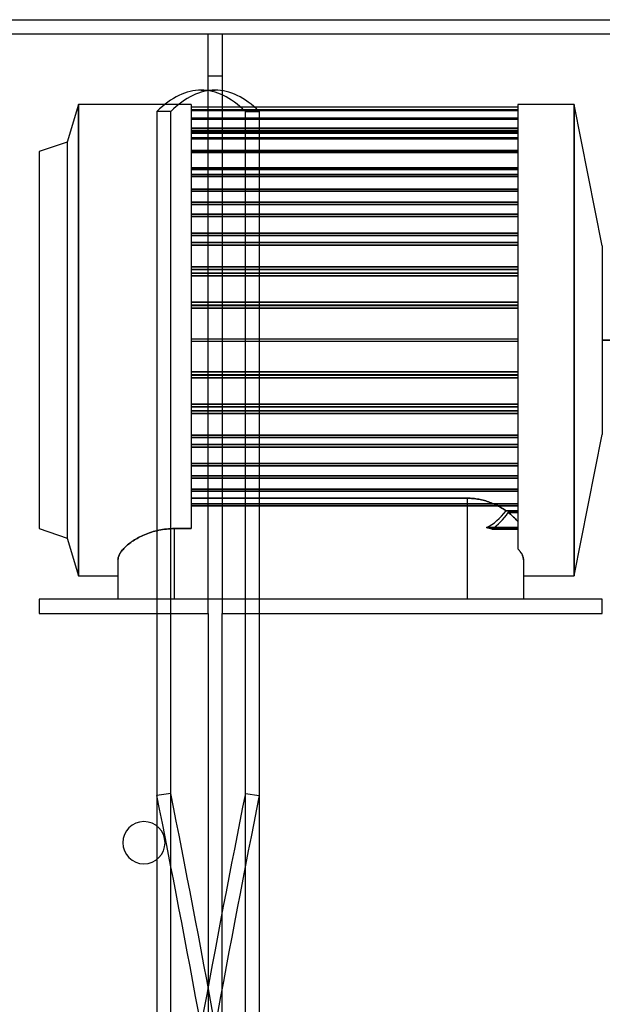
# Model space of a CAD drawing. Header units: millimetres. Extents: x -376 to 315, y -690 to 690.
# Tile 16 of 20: x -130 to 77, y 340 to 690. Entities that reach past the tile are written whole.
import ezdxf

# ---------------------------------------------------------------- set-up
doc = ezdxf.new("R2010")
doc.units = ezdxf.units.MM
doc.layers.add('MAIN-1', color=7, linetype='Continuous')
doc.layers.add('MAIN-2', color=7, linetype='Continuous')

msp = doc.modelspace()

# ---------------------------------------------------------------- linework, layer by layer
at = {"layer": 'MAIN-1'}
for p, q in [((-200, 690), (200, 690)), ((-81.39, 403.42), (-81.39, 391.58))]:
    msp.add_line(p, q, dxfattribs=at)
for start, end in [(0, 180), (180, 0)]:
    msp.add_arc((-86, 397.5), 7.5, start, end, dxfattribs=at)
at = {"layer": 'MAIN-2'}
for p, q in [((-195, 685), (195, 685)), ((-63.2, 484), (-63.2, 685)), ((-63.2, 685), (-63.2, 685)), ((-58.2, 685), (-58.2, 484)), ((-58.2, 685), (-58.2, 685)), ((-63.2, 670), (-58.2, 670)), ((-65.67, 665), (-60.73, 665)), ((-109.2, 659.88), (-113.2, 646.47)), ((-109.2, 659.88), (-109.2, 492.37)), ((-69.2, 659.88), (-109.2, 659.88)), ((-109.2, 492.37), (-109.2, 659.88)), ((-69.2, 659.88), (-69.2, 509.12)), ((-69.2, 658.88), (-69.2, 658.88)), ((46.8, 658.88), (-69.2, 658.88)), ((-69.2, 657.93), (46.8, 657.93)), ((46.8, 657.93), (-69.2, 657.93)), ((66.8, 659.88), (46.8, 659.88)), ((46.8, 659.88), (46.8, 501.99)), ((46.8, 658.88), (46.8, 658.88)), ((66.8, 659.88), (66.8, 492.37)), ((76.8, 609.62), (66.8, 659.88)), ((66.8, 492.37), (66.8, 659.88)), ((-76.45, 657.36), (-81.39, 657.36)), ((-81.39, 657.36), (-81.39, 414.31)), ((-76.45, 134.01), (-76.45, 657.36)), ((46.8, 657.78), (-69.2, 657.78)), ((-69.2, 657.78), (46.8, 657.78)), ((-69.2, 654.98), (46.8, 654.98)), ((46.8, 654.98), (-69.2, 654.98)), ((46.8, 654.67), (-69.2, 654.67)), ((-69.2, 654.67), (46.8, 654.67)), ((-49.95, 657.36), (-45.01, 657.36)), ((-49.95, 134.01), (-49.95, 657.36)), ((-45.01, 657.36), (-45.01, 134.01)), ((46.8, 651.5), (-69.2, 651.5)), ((-69.2, 651.5), (46.8, 651.5)), ((-69.2, 650.65), (46.8, 650.65)), ((46.8, 650.65), (-69.2, 650.65)), ((46.8, 650.49), (-69.2, 650.49)), ((-69.2, 650.49), (46.8, 650.49)), ((-69.2, 650.08), (46.8, 650.08)), ((46.8, 650.08), (-69.2, 650.08)), ((46.8, 649.63), (-69.2, 649.63)), ((-69.2, 649.63), (46.8, 649.63)), ((-69.2, 647.96), (46.8, 647.96)), ((46.8, 647.96), (-69.2, 647.96)), ((46.8, 647.65), (-69.2, 647.65)), ((-69.2, 647.65), (46.8, 647.65)), ((-113.2, 646.47), (-123.2, 643.12)), ((-113.2, 646.47), (-113.2, 505.77)), ((-113.2, 646.47), (-113.2, 505.77)), ((-123.2, 643.12), (-123.2, 509.12)), ((-69.2, 643.51), (46.8, 643.51)), ((46.8, 643.51), (-69.2, 643.51)), ((-69.2, 643.37), (46.8, 643.37)), ((46.8, 643.37), (-69.2, 643.37)), ((46.8, 643.06), (-69.2, 643.06)), ((-69.2, 643.06), (46.8, 643.06)), ((46.8, 642.78), (-69.2, 642.78)), ((-69.2, 642.78), (46.8, 642.78)), ((-69.2, 637.4), (46.8, 637.4)), ((46.8, 637.4), (-69.2, 637.4)), ((46.8, 636.81), (-69.2, 636.81)), ((-69.2, 636.81), (46.8, 636.81)), ((-69.2, 634.99), (46.8, 634.99)), ((46.8, 634.99), (-69.2, 634.99)), ((46.8, 634.28), (-69.2, 634.28)), ((-69.2, 634.28), (46.8, 634.28)), ((-69.2, 629.78), (46.8, 629.78)), ((46.8, 629.78), (-69.2, 629.78)), ((46.8, 629.07), (-69.2, 629.07)), ((-69.2, 629.07), (46.8, 629.07)), ((-69.2, 625.17), (46.8, 625.17)), ((46.8, 625.17), (-69.2, 625.17)), ((46.8, 624.36), (-69.2, 624.36)), ((-69.2, 624.36), (46.8, 624.36)), ((-69.2, 620.83), (46.8, 620.83)), ((46.8, 620.83), (-69.2, 620.83)), ((46.8, 620.02), (-69.2, 620.02)), ((-69.2, 620.02), (46.8, 620.02)), ((-69.2, 614.14), (46.8, 614.14)), ((46.8, 614.14), (-69.2, 614.14)), ((46.8, 613.25), (-69.2, 613.25)), ((-69.2, 613.25), (46.8, 613.25)), ((-69.2, 610.79), (46.8, 610.79)), ((46.8, 610.79), (-69.2, 610.79)), ((46.8, 609.9), (-69.2, 609.9)), ((-69.2, 609.9), (46.8, 609.9)), ((76.8, 609.62), (76.8, 542.62)), ((-69.2, 602.17), (46.8, 602.17)), ((46.8, 602.17), (-69.2, 602.17)), ((46.8, 601.22), (-69.2, 601.22)), ((-69.2, 601.22), (46.8, 601.22)), ((-69.2, 599.89), (46.8, 599.89)), ((46.8, 599.89), (-69.2, 599.89)), ((46.8, 598.94), (-69.2, 598.94)), ((-69.2, 598.94), (46.8, 598.94)), ((-69.2, 589.56), (46.8, 589.56)), ((46.8, 589.56), (-69.2, 589.56)), ((46.8, 588.58), (-69.2, 588.58)), ((-69.2, 588.58), (46.8, 588.58)), ((-69.2, 588.41), (46.8, 588.41)), ((46.8, 588.41), (-69.2, 588.41)), ((46.8, 587.42), (-69.2, 587.42)), ((-69.2, 587.42), (46.8, 587.42)), ((-69.2, 576.62), (-69.2, 576.62)), ((-69.2, 576.62), (-69.2, 576.62)), ((-69.2, 576.62), (46.8, 576.62)), ((-69.2, 575.62), (-69.2, 575.62)), ((-69.2, 575.62), (-69.2, 575.62)), ((46.8, 575.62), (-69.2, 575.62)), ((46.8, 576.62), (46.8, 576.62)), ((46.8, 576.62), (46.8, 576.62)), ((46.8, 575.62), (46.8, 575.62)), ((46.8, 575.62), (46.8, 575.62)), ((76.8, 576.12), (145, 576.12)), ((145, 576.12), (76.8, 576.12)), ((-69.2, 564.83), (46.8, 564.83)), ((46.8, 564.83), (-69.2, 564.83)), ((46.8, 563.84), (-69.2, 563.84)), ((-69.2, 563.84), (46.8, 563.84)), ((-69.2, 563.67), (46.8, 563.67)), ((46.8, 563.67), (-69.2, 563.67)), ((46.8, 562.69), (-69.2, 562.69)), ((-69.2, 562.69), (46.8, 562.69)), ((-69.2, 553.31), (46.8, 553.31)), ((46.8, 553.31), (-69.2, 553.31)), ((46.8, 552.36), (-69.2, 552.36)), ((-69.2, 552.36), (46.8, 552.36)), ((-69.2, 551.03), (46.8, 551.03)), ((46.8, 551.03), (-69.2, 551.03)), ((46.8, 550.08), (-69.2, 550.08)), ((-69.2, 550.08), (46.8, 550.08)), ((66.8, 492.37), (76.8, 542.62)), ((-69.2, 542.35), (46.8, 542.35)), ((46.8, 542.35), (-69.2, 542.35)), ((46.8, 541.46), (-69.2, 541.46)), ((-69.2, 541.46), (46.8, 541.46)), ((-69.2, 539), (46.8, 539)), ((46.8, 539), (-69.2, 539)), ((46.8, 538.11), (-69.2, 538.11)), ((-69.2, 538.11), (46.8, 538.11)), ((-69.2, 532.23), (46.8, 532.23)), ((46.8, 532.23), (-69.2, 532.23)), ((46.8, 531.42), (-69.2, 531.42)), ((-69.2, 531.42), (46.8, 531.42)), ((-69.2, 527.89), (46.8, 527.89)), ((46.8, 527.89), (-69.2, 527.89)), ((46.8, 527.08), (-69.2, 527.08)), ((-69.2, 527.08), (46.8, 527.08)), ((-69.2, 523.18), (46.8, 523.18)), ((46.8, 523.18), (-69.2, 523.18)), ((46.8, 522.47), (-69.2, 522.47)), ((-69.2, 522.47), (46.8, 522.47)), ((-69.2, 519.94), (28.8, 519.94)), ((28.8, 519.94), (-69.2, 519.94)), ((-69.2, 517.97), (46.8, 517.97)), ((46.8, 517.97), (-69.2, 517.97)), ((28.8, 519.94), (28.8, 484)), ((28.8, 519.94), (29.32, 519.94)), ((28.8, 519.94), (28.8, 484)), ((29.32, 519.94), (28.8, 519.94)), ((29.32, 519.94), (29.84, 519.92)), ((29.84, 519.92), (29.32, 519.94)), ((29.84, 519.92), (30.36, 519.89)), ((30.36, 519.89), (29.84, 519.92)), ((30.36, 519.89), (30.88, 519.85)), ((30.88, 519.85), (30.36, 519.89)), ((30.88, 519.85), (31.4, 519.79)), ((31.4, 519.79), (30.88, 519.85)), ((31.4, 519.79), (31.91, 519.73)), ((31.91, 519.73), (31.4, 519.79)), ((31.91, 519.73), (32.43, 519.65)), ((32.43, 519.65), (31.91, 519.73)), ((32.43, 519.65), (32.94, 519.56)), ((32.94, 519.56), (32.43, 519.65)), ((32.94, 519.56), (33.45, 519.46)), ((33.45, 519.46), (32.94, 519.56)), ((33.45, 519.46), (33.95, 519.35)), ((33.95, 519.35), (33.45, 519.46)), ((33.95, 519.35), (34.45, 519.23)), ((34.45, 519.23), (33.95, 519.35)), ((34.45, 519.23), (34.95, 519.09)), ((34.95, 519.09), (34.45, 519.23)), ((34.95, 519.09), (35.44, 518.95)), ((35.44, 518.95), (34.95, 519.09)), ((35.44, 518.95), (35.92, 518.8)), ((35.92, 518.8), (35.44, 518.95)), ((35.92, 518.8), (36.4, 518.64)), ((36.4, 518.64), (35.92, 518.8)), ((36.4, 518.64), (36.87, 518.47)), ((36.87, 518.47), (36.4, 518.64)), ((36.87, 518.47), (37.33, 518.29)), ((37.33, 518.29), (36.87, 518.47)), ((37.33, 518.29), (37.79, 518.1)), ((37.79, 518.1), (37.33, 518.29)), ((37.79, 518.1), (38.24, 517.91)), ((38.24, 517.91), (37.79, 518.1)), ((38.24, 517.91), (38.68, 517.71)), ((38.68, 517.71), (38.24, 517.91)), ((46.8, 517.26), (-69.2, 517.26)), ((-69.2, 517.26), (46.8, 517.26)), ((38.68, 517.71), (39.12, 517.51)), ((39.12, 517.51), (38.68, 517.71)), ((39.12, 517.51), (39.54, 517.29)), ((39.54, 517.29), (39.12, 517.51)), ((39.54, 517.29), (39.96, 517.08)), ((39.96, 517.08), (39.54, 517.29)), ((39.96, 517.08), (40.37, 516.85)), ((40.37, 516.85), (39.96, 517.08)), ((40.37, 516.85), (40.77, 516.63)), ((40.77, 516.63), (40.37, 516.85)), ((40.77, 516.63), (41.16, 516.39)), ((41.16, 516.39), (40.77, 516.63)), ((41.16, 516.39), (41.54, 516.16)), ((41.54, 516.16), (41.16, 516.39)), ((41.54, 516.16), (41.91, 515.92)), ((41.91, 515.92), (41.54, 516.16)), ((41.91, 515.92), (42.27, 515.68)), ((42.27, 515.68), (41.91, 515.92)), ((42.27, 515.68), (42.62, 515.44)), ((42.62, 515.44), (42.27, 515.68)), ((42.62, 515.44), (46.8, 515.44)), ((46.8, 515.44), (42.62, 515.44)), ((43.42, 514.85), (43.82, 514.54)), ((43.82, 514.54), (43.42, 514.85)), ((46.8, 514.85), (43.42, 514.85)), ((43.42, 514.85), (46.8, 514.85)), ((43.82, 514.54), (44.2, 514.23)), ((44.2, 514.23), (43.82, 514.54)), ((44.2, 514.23), (44.57, 513.9)), ((44.57, 513.9), (44.2, 514.23)), ((44.57, 513.9), (44.94, 513.58)), ((44.94, 513.58), (44.57, 513.9)), ((44.94, 513.58), (45.28, 513.25)), ((45.28, 513.25), (44.94, 513.58)), ((45.28, 513.25), (45.62, 512.93)), ((45.62, 512.93), (45.28, 513.25)), ((45.62, 512.93), (45.94, 512.6)), ((45.94, 512.6), (45.62, 512.93)), ((45.94, 512.6), (46.24, 512.26)), ((46.24, 512.26), (45.94, 512.6)), ((46.24, 512.26), (46.53, 511.93)), ((46.53, 511.93), (46.24, 512.26)), ((46.53, 511.93), (46.8, 511.6)), ((46.8, 511.6), (46.53, 511.93)), ((-123.2, 509.12), (-113.2, 505.77)), ((-84.6, 507.43), (-85.2, 507.2)), ((-85.2, 507.2), (-84.6, 507.43)), ((-83.98, 507.65), (-84.6, 507.43)), ((-84.6, 507.43), (-83.98, 507.65)), ((-83.35, 507.86), (-83.98, 507.65)), ((-83.98, 507.65), (-83.35, 507.86)), ((-82.71, 508.05), (-83.35, 507.86)), ((-83.35, 507.86), (-82.71, 508.05)), ((-82.06, 508.23), (-82.71, 508.05)), ((-82.71, 508.05), (-82.06, 508.23)), ((-81.4, 508.4), (-82.06, 508.23)), ((-82.06, 508.23), (-81.4, 508.4)), ((-80.72, 508.55), (-81.4, 508.4)), ((-81.4, 508.4), (-80.72, 508.55)), ((-80.04, 508.68), (-80.72, 508.55)), ((-80.72, 508.55), (-80.04, 508.68)), ((-79.36, 508.8), (-80.04, 508.68)), ((-80.04, 508.68), (-79.36, 508.8)), ((-78.66, 508.9), (-79.36, 508.8)), ((-79.36, 508.8), (-78.66, 508.9)), ((-77.97, 508.98), (-78.66, 508.9)), ((-78.66, 508.9), (-77.97, 508.98)), ((-77.28, 509.04), (-77.97, 508.98)), ((-77.97, 508.98), (-77.28, 509.04)), ((-76.58, 509.09), (-77.28, 509.04)), ((-77.28, 509.04), (-76.58, 509.09)), ((-75.89, 509.12), (-76.58, 509.09)), ((-76.58, 509.09), (-75.89, 509.12)), ((-75.2, 509.12), (-75.89, 509.12)), ((-75.89, 509.12), (-75.2, 509.12)), ((-69.2, 509.12), (-75.2, 509.12)), ((-75.2, 509.12), (-75.2, 484)), ((-75.2, 509.12), (-69.2, 509.12)), ((-75.2, 509.12), (-75.2, 484)), ((35.64, 509.47), (46.8, 509.47)), ((46.8, 509.47), (35.64, 509.47)), ((46.8, 508.88), (37.55, 508.88)), ((37.55, 508.88), (46.8, 508.88)), ((-113.2, 505.77), (-109.2, 492.37)), ((-91.05, 503.93), (-91.43, 503.63)), ((-91.43, 503.63), (-91.05, 503.93)), ((-90.64, 504.23), (-91.05, 503.93)), ((-91.05, 503.93), (-90.64, 504.23)), ((-90.23, 504.53), (-90.64, 504.23)), ((-90.64, 504.23), (-90.23, 504.53)), ((-89.8, 504.82), (-90.23, 504.53)), ((-90.23, 504.53), (-89.8, 504.82)), ((-89.36, 505.1), (-89.8, 504.82)), ((-89.8, 504.82), (-89.36, 505.1)), ((-88.9, 505.38), (-89.36, 505.1)), ((-89.36, 505.1), (-88.9, 505.38)), ((-88.43, 505.65), (-88.9, 505.38)), ((-88.9, 505.38), (-88.43, 505.65)), ((-87.94, 505.92), (-88.43, 505.65)), ((-88.43, 505.65), (-87.94, 505.92)), ((-87.43, 506.19), (-87.94, 505.92)), ((-87.94, 505.92), (-87.43, 506.19)), ((-86.9, 506.45), (-87.43, 506.19)), ((-87.43, 506.19), (-86.9, 506.45)), ((-86.35, 506.71), (-86.9, 506.45)), ((-86.9, 506.45), (-86.35, 506.71)), ((-85.78, 506.96), (-86.35, 506.71)), ((-86.35, 506.71), (-85.78, 506.96)), ((-85.2, 507.2), (-85.78, 506.96)), ((-85.78, 506.96), (-85.2, 507.2)), ((-94.34, 500.53), (-94.52, 500.23)), ((-94.52, 500.23), (-94.34, 500.53)), ((-94.14, 500.84), (-94.34, 500.53)), ((-94.34, 500.53), (-94.14, 500.84)), ((-93.91, 501.14), (-94.14, 500.84)), ((-94.14, 500.84), (-93.91, 501.14)), ((-93.67, 501.45), (-93.91, 501.14)), ((-93.91, 501.14), (-93.67, 501.45)), ((-93.41, 501.76), (-93.67, 501.45)), ((-93.67, 501.45), (-93.41, 501.76)), ((-93.12, 502.07), (-93.41, 501.76)), ((-93.41, 501.76), (-93.12, 502.07)), ((-92.82, 502.39), (-93.12, 502.07)), ((-93.12, 502.07), (-92.82, 502.39)), ((-92.5, 502.7), (-92.82, 502.39)), ((-92.82, 502.39), (-92.5, 502.7)), ((-92.16, 503.01), (-92.5, 502.7)), ((-92.5, 502.7), (-92.16, 503.01)), ((-91.81, 503.32), (-92.16, 503.01)), ((-92.16, 503.01), (-91.81, 503.32)), ((-91.43, 503.63), (-91.81, 503.32)), ((-91.81, 503.32), (-91.43, 503.63)), ((47.01, 501.75), (46.8, 501.99)), ((46.8, 501.99), (47.01, 501.75)), ((47.22, 501.52), (47.01, 501.75)), ((47.01, 501.75), (47.22, 501.52)), ((47.41, 501.28), (47.22, 501.52)), ((47.22, 501.52), (47.41, 501.28)), ((47.59, 501.05), (47.41, 501.28)), ((47.41, 501.28), (47.59, 501.05)), ((47.75, 500.81), (47.59, 501.05)), ((47.59, 501.05), (47.75, 500.81)), ((47.91, 500.58), (47.75, 500.81)), ((47.75, 500.81), (47.91, 500.58)), ((48.05, 500.35), (47.91, 500.58)), ((47.91, 500.58), (48.05, 500.35)), ((-95.19, 498.28), (-95.2, 498.03)), ((-95.2, 498.03), (-95.19, 498.28)), ((-95.2, 498.03), (-95.2, 484)), ((-95.16, 498.54), (-95.19, 498.28)), ((-95.19, 498.28), (-95.16, 498.54)), ((-95.11, 498.81), (-95.16, 498.54)), ((-95.16, 498.54), (-95.11, 498.81)), ((-95.03, 499.08), (-95.11, 498.81)), ((-95.11, 498.81), (-95.03, 499.08)), ((-94.94, 499.36), (-95.03, 499.08)), ((-95.03, 499.08), (-94.94, 499.36)), ((-94.82, 499.64), (-94.94, 499.36)), ((-94.94, 499.36), (-94.82, 499.64)), ((-94.68, 499.94), (-94.82, 499.64)), ((-94.82, 499.64), (-94.68, 499.94)), ((-94.52, 500.23), (-94.68, 499.94)), ((-94.68, 499.94), (-94.52, 500.23)), ((48.18, 500.12), (48.05, 500.35)), ((48.05, 500.35), (48.18, 500.12)), ((48.3, 499.9), (48.18, 500.12)), ((48.18, 500.12), (48.3, 499.9)), ((48.41, 499.68), (48.3, 499.9)), ((48.3, 499.9), (48.41, 499.68)), ((48.5, 499.46), (48.41, 499.68)), ((48.41, 499.68), (48.5, 499.46)), ((48.58, 499.24), (48.5, 499.46)), ((48.5, 499.46), (48.58, 499.24)), ((48.65, 499.03), (48.58, 499.24)), ((48.58, 499.24), (48.65, 499.03)), ((48.7, 498.82), (48.65, 499.03)), ((48.65, 499.03), (48.7, 498.82)), ((48.75, 498.62), (48.7, 498.82)), ((48.7, 498.82), (48.75, 498.62)), ((48.78, 498.42), (48.75, 498.62)), ((48.75, 498.62), (48.78, 498.42)), ((48.79, 498.22), (48.78, 498.42)), ((48.78, 498.42), (48.79, 498.22)), ((48.8, 498.03), (48.79, 498.22)), ((48.79, 498.22), (48.8, 498.03)), ((48.8, 498.03), (48.8, 484)), ((-109.2, 492.37), (-95.2, 492.37)), ((48.8, 492.37), (66.8, 492.37)), ((-123.2, 484), (-123.2, 479)), ((-123.2, 484), (-123.2, 484)), ((76.8, 484), (-123.2, 484)), ((-95.2, 484), (-95.2, 484)), ((-63.2, 479), (-63.2, 484)), ((-58.2, 484), (-58.2, 479)), ((48.8, 484), (48.8, 484)), ((76.8, 484), (76.8, 484)), ((76.8, 479), (76.8, 484)), ((-123.2, 479), (-63.2, 479)), ((-123.2, 479), (-123.2, 479)), ((-63.2, 479), (-63.2, 479)), ((-63.2, 479), (-63.2, -685)), ((-58.2, 479), (76.8, 479)), ((-58.2, 479), (-58.2, 479)), ((-58.2, -685), (-58.2, 479)), ((76.8, 479), (76.8, 479)), ((-76.45, 414.98), (-81.39, 414.31)), ((-81.39, 414.31), (-81.39, 403.42)), ((-76.45, 153.31), (-76.45, 414.98)), ((-49.95, 414.98), (-45.01, 414.31)), ((-49.95, 153.31), (-49.95, 414.98)), ((-45.01, 414.31), (-45.01, 152.63)), ((-93.5, 397.5), (-93.5, 397.5)), ((-93.5, 397.5), (-93.5, 397.5)), ((-78.5, 397.5), (-78.5, 397.5)), ((-78.5, 397.5), (-78.5, 397.5)), ((-81.39, 391.58), (-81.39, 152.63))]:
    msp.add_line(p, q, dxfattribs=at)
for centre, major_axis, ratio, start_param, end_param in [((-65.67, 0), (0, -665), 0.156434, -3.141593, -2.989884), ((-60.73, 0), (0, 665), 0.156434, 0, 0.151709), ((-65.67, 0), (0, -665), 0.156434, 2.989884, 3.141593), ((-60.73, 0), (0, 665), 0.156434, -0.151709, 0), ((28.8, 535.34), (0, 27.53), 0.726543, -2.79251, -2.378776), ((28.8, 535.34), (0, -27.53), 0.726543, 0.349083, 0.762817), ((28.8, 533.64), (0, 27.53), 0.726543, -2.688816, -2.321894), ((28.8, 533.64), (0, -27.53), 0.726543, 0.452776, 0.819699), ((28.8, 495.82), (-20, 0), 0.726543, -2.023573, -1.919879), ((28.8, 495.82), (-20, 0), 0.726543, -2.023573, -1.919879), ((-65.67, 0.34), (-90.37, -658.83), 0.078217, -2.240757, -1.937338), ((-65.67, -0.34), (90.37, -658.83), 0.078217, 1.937338, 2.240757), ((-60.73, 0.34), (-90.37, 658.83), 0.078217, -1.204254, -0.900836), ((-60.73, -0.34), (90.37, 658.83), 0.078217, 0.900836, 1.204254)]:
    msp.add_ellipse(centre, major_axis=major_axis, ratio=ratio, start_param=start_param, end_param=end_param, dxfattribs=at)

doc.saveas('drawing.dxf')
